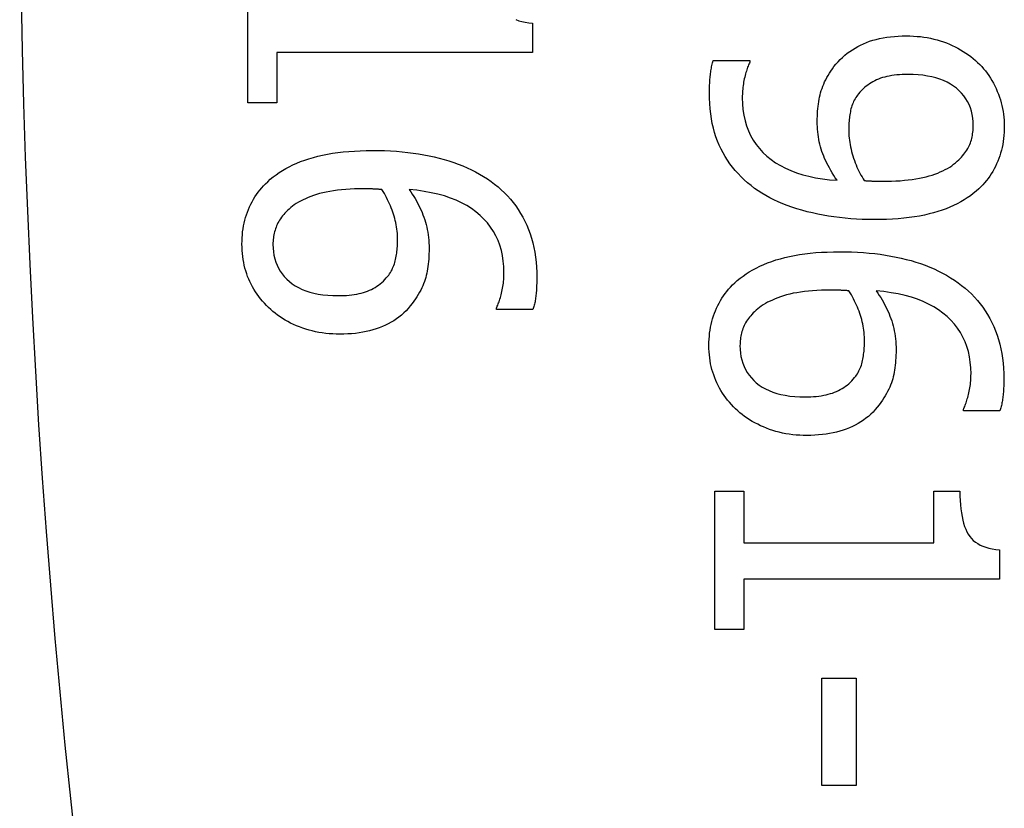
# Model space of a CAD drawing. Header units: inches. Extents: x 4.4 to 77.6, y 5.7 to 46.5.
# Tile 6 of 33: x 4.64 to 4.776, y 26.037 to 26.147. Entities that reach past the tile are written whole.
import ezdxf

# ---------------------------------------------------------------- set-up
doc = ezdxf.new("R2010")
doc.units = ezdxf.units.IN
doc.header["$MEASUREMENT"] = 0
doc.layers.add('Visible Edges(ANSI)', color=7, linetype='Continuous', lineweight=25)
doc.layers.add('Visible Tangent Edges(ANSI)', color=7, linetype='Continuous', lineweight=25)

msp = doc.modelspace()

# ---------------------------------------------------------------- linework, layer by layer
at = {"layer": 'Visible Edges(ANSI)'}
for p, q in [((4.67146, 26.13549), (4.67146, 26.1547)), ((4.71096, 26.14656), (4.71096, 26.14248)), ((4.71096, 26.14248), (4.67548, 26.14248)), ((4.67548, 26.14248), (4.67548, 26.13549)), ((4.73606, 26.14139), (4.74113, 26.14139)), ((4.74113, 26.14139), (4.74113, 26.14114)), ((4.67548, 26.13549), (4.67146, 26.13549)), ((4.70595, 26.10678), (4.70595, 26.107)), ((4.71102, 26.10678), (4.70595, 26.10678)), ((4.77077, 26.09271), (4.77077, 26.09293)), ((4.77585, 26.09271), (4.77077, 26.09271)), ((4.73628, 26.06233), (4.73628, 26.08154)), ((4.73628, 26.08154), (4.7403, 26.08154)), ((4.7403, 26.08154), (4.7403, 26.07439)), ((4.76669, 26.07439), (4.76669, 26.08154)), ((4.76669, 26.08154), (4.77029, 26.08154)), ((4.7403, 26.07439), (4.76669, 26.07439)), ((4.77578, 26.0734), (4.77578, 26.06932)), ((4.77578, 26.06932), (4.7403, 26.06932)), ((4.7403, 26.06932), (4.7403, 26.06233)), ((4.7403, 26.06233), (4.73628, 26.06233)), ((4.75112, 26.04067), (4.75112, 26.05557)), ((4.75112, 26.05557), (4.75591, 26.05557)), ((4.75591, 26.05557), (4.75591, 26.04067)), ((4.75591, 26.04067), (4.75112, 26.04067))]:
    msp.add_line(p, q, dxfattribs=at)
at = {"layer": 'Visible Edges(ANSI)', "flags": 128}
for points in [[(4.70866, 26.14706), (4.70906, 26.14691), (4.70949, 26.14679), (4.70995, 26.14669), (4.71044, 26.14661), (4.71096, 26.14656)], [(4.75281, 26.14053), (4.75309, 26.14087), (4.75338, 26.1412), (4.75368, 26.14152), (4.75399, 26.14182), (4.75431, 26.14211), (4.75465, 26.14238), (4.755, 26.14264), (4.75536, 26.14288), (4.75573, 26.14311), (4.75611, 26.14333), (4.7565, 26.14353), (4.75691, 26.14372), (4.75733, 26.14389), (4.75776, 26.14405), (4.75821, 26.1442), (4.75867, 26.14432), (4.75915, 26.14444), (4.75963, 26.14453), (4.76014, 26.14462), (4.76065, 26.14469), (4.76119, 26.14474), (4.76173, 26.14478), (4.76229, 26.1448), (4.76286, 26.14481)], [(4.76286, 26.14481), (4.76336, 26.1448), (4.76386, 26.14478), (4.76434, 26.14474), (4.76483, 26.1447), (4.7653, 26.14463), (4.76576, 26.14456), (4.76622, 26.14447), (4.76668, 26.14437), (4.76712, 26.14425), (4.76756, 26.14412), (4.76799, 26.14397), (4.76841, 26.14382), (4.76883, 26.14365), (4.76923, 26.14347), (4.76963, 26.14328), (4.77001, 26.14308), (4.77039, 26.14287), (4.77076, 26.14264), (4.77111, 26.14241), (4.77146, 26.14217), (4.7718, 26.14192), (4.77213, 26.14166), (4.77244, 26.14139), (4.77275, 26.1411)], [(4.73552, 26.13693), (4.73552, 26.1371), (4.73552, 26.13728), (4.73553, 26.13746), (4.73553, 26.13764), (4.73554, 26.13783), (4.73555, 26.13801), (4.73556, 26.1382), (4.73557, 26.13839), (4.73558, 26.13859), (4.7356, 26.13878), (4.73561, 26.13898), (4.73563, 26.13917), (4.73565, 26.13937), (4.73567, 26.13957), (4.7357, 26.13976), (4.73573, 26.13995), (4.73576, 26.14014), (4.73579, 26.14033), (4.73583, 26.14051), (4.73587, 26.14069), (4.73591, 26.14087), (4.73596, 26.14105), (4.73601, 26.14122), (4.73606, 26.14139)], [(4.74113, 26.14114), (4.74107, 26.14102), (4.74101, 26.14089), (4.74095, 26.14076), (4.74088, 26.14061), (4.74082, 26.14045), (4.74076, 26.14028), (4.7407, 26.14011), (4.74065, 26.13992), (4.74059, 26.13972), (4.74053, 26.13951), (4.74047, 26.13929), (4.74042, 26.13906), (4.74036, 26.13883), (4.74031, 26.13859), (4.74027, 26.13836), (4.74023, 26.13812), (4.7402, 26.13789), (4.74017, 26.13765), (4.74014, 26.13741), (4.74012, 26.13718), (4.7401, 26.13694), (4.74009, 26.1367), (4.74008, 26.13646), (4.74008, 26.13622)], [(4.75048, 26.13294), (4.75049, 26.1333), (4.7505, 26.13365), (4.75051, 26.134), (4.75054, 26.13434), (4.75057, 26.13468), (4.7506, 26.13502), (4.75065, 26.13534), (4.75069, 26.13567), (4.75075, 26.13599), (4.75081, 26.1363), (4.75088, 26.13661), (4.75096, 26.13691), (4.75105, 26.13721), (4.75115, 26.13751), (4.75126, 26.13781), (4.75138, 26.13811), (4.75151, 26.13841), (4.75166, 26.13872), (4.75182, 26.13902), (4.752, 26.13932), (4.75218, 26.13962), (4.75238, 26.13992), (4.75259, 26.14023), (4.75281, 26.14053)], [(4.77275, 26.1411), (4.77304, 26.14083), (4.77331, 26.14054), (4.77358, 26.14024), (4.77383, 26.13994), (4.77408, 26.13962), (4.77431, 26.13929), (4.77453, 26.13895), (4.77474, 26.1386), (4.77494, 26.13824), (4.77513, 26.13787), (4.77531, 26.13749), (4.77548, 26.1371), (4.77563, 26.1367), (4.77578, 26.13631), (4.77591, 26.13591), (4.77602, 26.13551), (4.77612, 26.13511), (4.77621, 26.13471), (4.77628, 26.13431), (4.77634, 26.13391), (4.77639, 26.13351), (4.77643, 26.13311), (4.77645, 26.1327), (4.77645, 26.1323)], [(4.76308, 26.13945), (4.76268, 26.13944), (4.76228, 26.13943), (4.7619, 26.13941), (4.76152, 26.13937), (4.76116, 26.13934), (4.76082, 26.13929), (4.76048, 26.13923), (4.76016, 26.13916), (4.75985, 26.13909), (4.75955, 26.139), (4.75926, 26.13891), (4.75898, 26.13881), (4.75872, 26.1387), (4.75846, 26.13857), (4.75821, 26.13844), (4.75796, 26.1383), (4.75772, 26.13814), (4.75749, 26.13798), (4.75726, 26.1378), (4.75704, 26.13762), (4.75683, 26.13742), (4.75662, 26.13721), (4.75642, 26.13699), (4.75623, 26.13677)], [(4.77215, 26.13233), (4.77213, 26.13286), (4.77208, 26.13338), (4.772, 26.13388), (4.77189, 26.13435), (4.77174, 26.13481), (4.77156, 26.13525), (4.77135, 26.13568), (4.77111, 26.13608), (4.77084, 26.13647), (4.77053, 26.13684), (4.77019, 26.13718), (4.76982, 26.13752), (4.76941, 26.13782), (4.76898, 26.13811), (4.76852, 26.13836), (4.76803, 26.13859), (4.76752, 26.13879), (4.76697, 26.13896), (4.76639, 26.13911), (4.76579, 26.13923), (4.76516, 26.13933), (4.76449, 26.13939), (4.7638, 26.13943), (4.76308, 26.13945)], [(4.7418, 26.12362), (4.7413, 26.12401), (4.74082, 26.1244), (4.74036, 26.12481), (4.73992, 26.12523), (4.7395, 26.12567), (4.7391, 26.12612), (4.73872, 26.12658), (4.73837, 26.12705), (4.73803, 26.12754), (4.73771, 26.12804), (4.73741, 26.12855), (4.73713, 26.12908), (4.73687, 26.12962), (4.73664, 26.13018), (4.73643, 26.13076), (4.73624, 26.13137), (4.73607, 26.13199), (4.73592, 26.13263), (4.7358, 26.1333), (4.7357, 26.13398), (4.73562, 26.13469), (4.73556, 26.13541), (4.73553, 26.13616), (4.73552, 26.13693)], [(4.74008, 26.13622), (4.74011, 26.13538), (4.74018, 26.13456), (4.74029, 26.13378), (4.74046, 26.13302), (4.74067, 26.1323), (4.74093, 26.13161), (4.74124, 26.13095), (4.7416, 26.13032), (4.742, 26.12972), (4.74245, 26.12915), (4.74295, 26.12861), (4.7435, 26.1281), (4.74408, 26.12763), (4.74471, 26.12719), (4.74538, 26.12679), (4.74609, 26.12642), (4.74684, 26.12608), (4.74763, 26.12579), (4.74847, 26.12552), (4.74934, 26.1253), (4.75025, 26.1251), (4.7512, 26.12495), (4.75219, 26.12482), (4.75323, 26.12474)], [(4.75623, 26.13677), (4.75609, 26.13659), (4.75596, 26.13642), (4.75585, 26.13624), (4.75573, 26.13606), (4.75563, 26.13587), (4.75554, 26.13569), (4.75545, 26.13549), (4.75537, 26.1353), (4.75529, 26.1351), (4.75523, 26.1349), (4.75517, 26.13469), (4.75512, 26.13448), (4.75508, 26.13427), (4.75504, 26.13406), (4.75501, 26.13384), (4.75497, 26.13362), (4.75495, 26.1334), (4.75492, 26.13317), (4.7549, 26.13294), (4.75488, 26.13271), (4.75487, 26.13248), (4.75486, 26.13224), (4.75486, 26.132), (4.75485, 26.13176)], [(4.75323, 26.12474), (4.75299, 26.12509), (4.75277, 26.12543), (4.75256, 26.12578), (4.75236, 26.12612), (4.75217, 26.12646), (4.75199, 26.1268), (4.75182, 26.12713), (4.75166, 26.12746), (4.75151, 26.12779), (4.75138, 26.12811), (4.75125, 26.12844), (4.75114, 26.12876), (4.75103, 26.12908), (4.75094, 26.12941), (4.75085, 26.12974), (4.75077, 26.13007), (4.7507, 26.13041), (4.75065, 26.13076), (4.7506, 26.13111), (4.75055, 26.13147), (4.75052, 26.13183), (4.7505, 26.13219), (4.75049, 26.13256), (4.75048, 26.13294)], [(4.75485, 26.13176), (4.75486, 26.13147), (4.75487, 26.13119), (4.75489, 26.1309), (4.75492, 26.1306), (4.75496, 26.1303), (4.755, 26.13), (4.75505, 26.1297), (4.75512, 26.12939), (4.75519, 26.12908), (4.75526, 26.12876), (4.75535, 26.12844), (4.75544, 26.12812), (4.75554, 26.1278), (4.75565, 26.12748), (4.75576, 26.12718), (4.75588, 26.12688), (4.756, 26.12658), (4.75613, 26.12629), (4.75627, 26.12601), (4.75641, 26.12574), (4.75655, 26.12547), (4.7567, 26.12521), (4.75686, 26.12495), (4.75702, 26.12471)], [(4.76991, 26.12739), (4.77012, 26.12758), (4.77032, 26.12777), (4.7705, 26.12796), (4.77067, 26.12816), (4.77084, 26.12835), (4.77099, 26.12855), (4.77113, 26.12874), (4.77126, 26.12894), (4.77138, 26.12914), (4.77149, 26.12933), (4.77158, 26.12953), (4.77167, 26.12973), (4.77174, 26.12993), (4.77181, 26.13014), (4.77188, 26.13034), (4.77193, 26.13055), (4.77198, 26.13076), (4.77203, 26.13098), (4.77206, 26.1312), (4.77209, 26.13142), (4.77212, 26.13164), (4.77213, 26.13187), (4.77214, 26.1321), (4.77215, 26.13233)], [(4.77645, 26.1323), (4.77645, 26.13185), (4.77643, 26.13141), (4.7764, 26.13098), (4.77635, 26.13055), (4.77629, 26.13013), (4.77623, 26.12971), (4.77614, 26.12931), (4.77605, 26.12891), (4.77594, 26.12852), (4.77582, 26.12813), (4.77569, 26.12776), (4.77554, 26.12739), (4.77539, 26.12702), (4.77522, 26.12667), (4.77504, 26.12632), (4.77485, 26.12598), (4.77464, 26.12565), (4.77443, 26.12533), (4.77421, 26.12501), (4.77397, 26.12471), (4.77372, 26.12441), (4.77346, 26.12412), (4.77319, 26.12383), (4.77291, 26.12356)], [(4.67421, 26.12455), (4.67457, 26.12488), (4.67496, 26.1252), (4.67537, 26.12551), (4.67579, 26.12581), (4.67624, 26.12609), (4.67671, 26.12636), (4.67719, 26.12662), (4.6777, 26.12687), (4.67823, 26.12711), (4.67878, 26.12733), (4.67935, 26.12754), (4.67993, 26.12774), (4.68054, 26.12792), (4.68118, 26.12809), (4.68183, 26.12824), (4.68251, 26.12837), (4.68321, 26.12849), (4.68393, 26.1286), (4.68468, 26.12869), (4.68545, 26.12876), (4.68624, 26.12881), (4.68706, 26.12885), (4.68789, 26.12888), (4.68876, 26.12889)], [(4.68876, 26.12889), (4.6896, 26.12888), (4.69044, 26.12886), (4.69126, 26.12882), (4.69207, 26.12877), (4.69286, 26.1287), (4.69364, 26.12862), (4.69441, 26.12853), (4.69516, 26.12842), (4.69589, 26.12829), (4.69662, 26.12815), (4.69733, 26.128), (4.69802, 26.12783), (4.6987, 26.12765), (4.69937, 26.12745), (4.70002, 26.12723), (4.70066, 26.127), (4.70128, 26.12676), (4.70189, 26.12649), (4.70248, 26.12621), (4.70306, 26.12592), (4.70362, 26.12561), (4.70417, 26.12528), (4.7047, 26.12494), (4.70522, 26.12458)], [(4.75951, 26.12461), (4.76017, 26.12462), (4.7608, 26.12463), (4.76141, 26.12466), (4.76201, 26.12469), (4.76258, 26.12474), (4.76313, 26.12479), (4.76366, 26.12486), (4.76418, 26.12494), (4.76467, 26.12502), (4.76514, 26.12512), (4.76559, 26.12523), (4.76602, 26.12534), (4.76643, 26.12547), (4.76683, 26.1256), (4.76721, 26.12575), (4.76757, 26.1259), (4.76792, 26.12606), (4.76825, 26.12622), (4.76857, 26.1264), (4.76887, 26.12658), (4.76915, 26.12677), (4.76942, 26.12697), (4.76968, 26.12717), (4.76991, 26.12739)], [(4.67063, 26.11587), (4.67064, 26.11631), (4.67066, 26.11674), (4.67069, 26.11716), (4.67073, 26.11758), (4.67079, 26.11799), (4.67086, 26.1184), (4.67094, 26.1188), (4.67103, 26.11919), (4.67114, 26.11958), (4.67125, 26.11996), (4.67138, 26.12033), (4.67153, 26.1207), (4.67168, 26.12106), (4.67185, 26.12142), (4.67203, 26.12176), (4.67222, 26.1221), (4.67243, 26.12243), (4.67264, 26.12276), (4.67287, 26.12307), (4.67311, 26.12338), (4.67337, 26.12368), (4.67364, 26.12398), (4.67392, 26.12427), (4.67421, 26.12455)], [(4.68757, 26.12356), (4.68691, 26.12355), (4.68626, 26.12354), (4.68563, 26.12351), (4.68503, 26.12347), (4.68445, 26.12342), (4.68389, 26.12336), (4.68335, 26.12329), (4.68283, 26.1232), (4.68234, 26.12311), (4.68187, 26.123), (4.68141, 26.12289), (4.68099, 26.12276), (4.68058, 26.12262), (4.68018, 26.12248), (4.67981, 26.12234), (4.67945, 26.12218), (4.67911, 26.12202), (4.67878, 26.12186), (4.67847, 26.12169), (4.67818, 26.12151), (4.6779, 26.12133), (4.67764, 26.12114), (4.6774, 26.12095), (4.67717, 26.12075)], [(4.69006, 26.12346), (4.68997, 26.12347), (4.68987, 26.12347), (4.68978, 26.12348), (4.68968, 26.12348), (4.68959, 26.12349), (4.6895, 26.12349), (4.6894, 26.1235), (4.68931, 26.1235), (4.68922, 26.12351), (4.68913, 26.12351), (4.68904, 26.12352), (4.68895, 26.12353), (4.68885, 26.12353), (4.68876, 26.12354), (4.68866, 26.12354), (4.68855, 26.12354), (4.68844, 26.12355), (4.68833, 26.12355), (4.68822, 26.12355), (4.6881, 26.12355), (4.68797, 26.12356), (4.68784, 26.12356), (4.68771, 26.12356), (4.68757, 26.12356)], [(4.70522, 26.12458), (4.70571, 26.12421), (4.70618, 26.12383), (4.70663, 26.12343), (4.70707, 26.12302), (4.70749, 26.12258), (4.70789, 26.12213), (4.70827, 26.12166), (4.70863, 26.12118), (4.70897, 26.12067), (4.7093, 26.12015), (4.7096, 26.11961), (4.70989, 26.11906), (4.71016, 26.11849), (4.7104, 26.1179), (4.71062, 26.1173), (4.71082, 26.11669), (4.711, 26.11606), (4.71115, 26.11541), (4.71128, 26.11476), (4.71138, 26.11408), (4.71146, 26.11339), (4.71152, 26.11269), (4.71156, 26.11197), (4.71157, 26.11124)], [(4.75833, 26.11928), (4.75752, 26.11929), (4.75672, 26.11931), (4.75592, 26.11935), (4.75513, 26.1194), (4.75435, 26.11947), (4.75358, 26.11956), (4.75281, 26.11966), (4.75205, 26.11977), (4.7513, 26.1199), (4.75055, 26.12005), (4.74981, 26.12021), (4.74908, 26.12038), (4.74836, 26.12057), (4.74766, 26.12078), (4.74698, 26.121), (4.74633, 26.12123), (4.74569, 26.12148), (4.74507, 26.12174), (4.74448, 26.12202), (4.7439, 26.12231), (4.74335, 26.12262), (4.74281, 26.12294), (4.7423, 26.12327), (4.7418, 26.12362)], [(4.75702, 26.12471), (4.75709, 26.1247), (4.75716, 26.1247), (4.75723, 26.12469), (4.75731, 26.12468), (4.75739, 26.12468), (4.75747, 26.12467), (4.75756, 26.12467), (4.75765, 26.12466), (4.75775, 26.12466), (4.75785, 26.12465), (4.75795, 26.12465), (4.75806, 26.12464), (4.75817, 26.12464), (4.75828, 26.12463), (4.7584, 26.12463), (4.75851, 26.12462), (4.75863, 26.12462), (4.75875, 26.12462), (4.75887, 26.12462), (4.759, 26.12461), (4.75912, 26.12461), (4.75925, 26.12461), (4.75938, 26.12461), (4.75951, 26.12461)], [(4.77291, 26.12356), (4.77254, 26.12322), (4.77215, 26.1229), (4.77174, 26.12259), (4.77132, 26.1223), (4.77087, 26.12202), (4.77041, 26.12175), (4.76992, 26.12149), (4.76942, 26.12125), (4.7689, 26.12101), (4.76836, 26.1208), (4.76781, 26.12059), (4.76723, 26.1204), (4.76663, 26.12022), (4.76601, 26.12006), (4.76536, 26.11991), (4.76468, 26.11978), (4.76398, 26.11966), (4.76325, 26.11956), (4.7625, 26.11948), (4.76172, 26.11941), (4.76091, 26.11935), (4.76008, 26.11931), (4.75922, 26.11929), (4.75833, 26.11928)], [(4.69223, 26.11644), (4.69223, 26.11675), (4.69222, 26.11706), (4.6922, 26.11736), (4.69217, 26.11766), (4.69214, 26.11797), (4.69209, 26.11827), (4.69204, 26.11856), (4.69198, 26.11886), (4.69192, 26.11916), (4.69185, 26.11945), (4.69176, 26.11974), (4.69167, 26.12003), (4.69158, 26.12032), (4.69147, 26.12061), (4.69136, 26.1209), (4.69125, 26.12119), (4.69112, 26.12147), (4.69099, 26.12176), (4.69085, 26.12204), (4.69071, 26.12233), (4.69056, 26.12261), (4.6904, 26.1229), (4.69024, 26.12318), (4.69006, 26.12346)], [(4.707, 26.11194), (4.70698, 26.11275), (4.70691, 26.11353), (4.7068, 26.11428), (4.70664, 26.11501), (4.70643, 26.11571), (4.70618, 26.11638), (4.70588, 26.11703), (4.70553, 26.11765), (4.70514, 26.11825), (4.7047, 26.11881), (4.70422, 26.11936), (4.70369, 26.11987), (4.70311, 26.12036), (4.70249, 26.12081), (4.70183, 26.12123), (4.70112, 26.12161), (4.70037, 26.12196), (4.69957, 26.12228), (4.69873, 26.12256), (4.69784, 26.12281), (4.69691, 26.12302), (4.69594, 26.1232), (4.69492, 26.12335), (4.69386, 26.12346)], [(4.69386, 26.12346), (4.69407, 26.12315), (4.69428, 26.12283), (4.69448, 26.12251), (4.69467, 26.1222), (4.69485, 26.12188), (4.69502, 26.12156), (4.69519, 26.12123), (4.69534, 26.12091), (4.69549, 26.12058), (4.69563, 26.12026), (4.69576, 26.11993), (4.69589, 26.1196), (4.696, 26.11927), (4.69611, 26.11893), (4.6962, 26.11859), (4.69628, 26.11824), (4.69636, 26.11789), (4.69642, 26.11753), (4.69648, 26.11716), (4.69652, 26.11679), (4.69656, 26.11642), (4.69658, 26.11604), (4.6966, 26.11565), (4.6966, 26.11526)], [(4.67717, 26.12075), (4.67697, 26.12056), (4.67678, 26.12037), (4.6766, 26.12019), (4.67643, 26.11999), (4.67627, 26.1198), (4.67612, 26.11961), (4.67598, 26.11941), (4.67585, 26.11922), (4.67573, 26.11902), (4.67562, 26.11882), (4.67552, 26.11862), (4.67544, 26.11842), (4.67536, 26.11822), (4.67528, 26.11801), (4.67522, 26.1178), (4.67516, 26.11759), (4.67511, 26.11738), (4.67506, 26.11717), (4.67503, 26.11695), (4.675, 26.11673), (4.67497, 26.11651), (4.67495, 26.11629), (4.67494, 26.11606), (4.67494, 26.11584)], [(4.67433, 26.10706), (4.67404, 26.10736), (4.67375, 26.10766), (4.67348, 26.10797), (4.67322, 26.10828), (4.67297, 26.1086), (4.67274, 26.10893), (4.67251, 26.10926), (4.6723, 26.1096), (4.6721, 26.10995), (4.67191, 26.1103), (4.67174, 26.11066), (4.67157, 26.11102), (4.67142, 26.11139), (4.67129, 26.11177), (4.67116, 26.11215), (4.67105, 26.11254), (4.67095, 26.11293), (4.67087, 26.11333), (4.6708, 26.11374), (4.67074, 26.11415), (4.67069, 26.11457), (4.67066, 26.115), (4.67064, 26.11543), (4.67063, 26.11587)], [(4.67494, 26.11584), (4.67496, 26.11531), (4.675, 26.11481), (4.67508, 26.11432), (4.67519, 26.11385), (4.67533, 26.11339), (4.67551, 26.11295), (4.67571, 26.11253), (4.67595, 26.11213), (4.67621, 26.11174), (4.67651, 26.11137), (4.67684, 26.11102), (4.67721, 26.11068), (4.6776, 26.11037), (4.67802, 26.11008), (4.67848, 26.10983), (4.67897, 26.10959), (4.67949, 26.10939), (4.68004, 26.10921), (4.68062, 26.10906), (4.68123, 26.10894), (4.68188, 26.10884), (4.68255, 26.10878), (4.68326, 26.10874), (4.684, 26.10872)], [(4.69086, 26.1114), (4.691, 26.11158), (4.69112, 26.11176), (4.69124, 26.11194), (4.69135, 26.11213), (4.69146, 26.11232), (4.69155, 26.11252), (4.69164, 26.11272), (4.69172, 26.11292), (4.69179, 26.11312), (4.69186, 26.11333), (4.69191, 26.11355), (4.69196, 26.11376), (4.692, 26.11398), (4.69204, 26.1142), (4.69208, 26.11442), (4.69211, 26.11464), (4.69214, 26.11486), (4.69217, 26.11509), (4.69219, 26.11531), (4.6922, 26.11554), (4.69222, 26.11576), (4.69223, 26.11599), (4.69223, 26.11621), (4.69223, 26.11644)], [(4.6966, 26.11526), (4.6966, 26.11488), (4.69659, 26.11451), (4.69657, 26.11415), (4.69655, 26.11379), (4.69652, 26.11345), (4.69649, 26.11311), (4.69645, 26.11278), (4.6964, 26.11245), (4.69634, 26.11214), (4.69628, 26.11183), (4.69621, 26.11153), (4.69614, 26.11124), (4.69606, 26.11095), (4.69596, 26.11066), (4.69585, 26.11037), (4.69573, 26.11008), (4.69559, 26.10978), (4.69544, 26.10948), (4.69528, 26.10918), (4.69511, 26.10887), (4.69492, 26.10857), (4.69472, 26.10826), (4.6945, 26.10795), (4.69427, 26.10764)], [(4.73903, 26.11048), (4.73939, 26.11081), (4.73978, 26.11113), (4.74019, 26.11144), (4.74061, 26.11174), (4.74106, 26.11202), (4.74153, 26.1123), (4.74202, 26.11255), (4.74252, 26.1128), (4.74305, 26.11304), (4.7436, 26.11326), (4.74417, 26.11347), (4.74476, 26.11367), (4.74537, 26.11385), (4.746, 26.11402), (4.74665, 26.11417), (4.74733, 26.11431), (4.74803, 26.11442), (4.74876, 26.11453), (4.7495, 26.11462), (4.75027, 26.11469), (4.75106, 26.11474), (4.75188, 26.11478), (4.75272, 26.11481), (4.75358, 26.11482)], [(4.75358, 26.11482), (4.75443, 26.11481), (4.75526, 26.11479), (4.75608, 26.11475), (4.75689, 26.1147), (4.75768, 26.11463), (4.75846, 26.11455), (4.75923, 26.11446), (4.75998, 26.11435), (4.76072, 26.11422), (4.76144, 26.11408), (4.76215, 26.11393), (4.76285, 26.11376), (4.76353, 26.11358), (4.76419, 26.11338), (4.76484, 26.11316), (4.76548, 26.11293), (4.7661, 26.11269), (4.76671, 26.11242), (4.7673, 26.11214), (4.76788, 26.11185), (4.76844, 26.11154), (4.76899, 26.11121), (4.76952, 26.11087), (4.77004, 26.11051)], [(4.684, 26.10872), (4.6844, 26.10873), (4.68479, 26.10874), (4.68516, 26.10876), (4.68553, 26.10879), (4.68589, 26.10883), (4.68623, 26.10888), (4.68656, 26.10894), (4.68689, 26.10901), (4.6872, 26.10908), (4.6875, 26.10916), (4.68779, 26.10926), (4.68807, 26.10936), (4.68834, 26.10947), (4.6886, 26.10959), (4.68886, 26.10973), (4.68911, 26.10987), (4.68935, 26.11002), (4.68959, 26.11019), (4.68982, 26.11036), (4.69004, 26.11055), (4.69026, 26.11075), (4.69046, 26.11096), (4.69067, 26.11117), (4.69086, 26.1114)], [(4.70595, 26.107), (4.70602, 26.10713), (4.70608, 26.10726), (4.70614, 26.1074), (4.7062, 26.10756), (4.70626, 26.10772), (4.70632, 26.10788), (4.70638, 26.10806), (4.70644, 26.10825), (4.7065, 26.10844), (4.70656, 26.10864), (4.70661, 26.10885), (4.70667, 26.10907), (4.70672, 26.1093), (4.70677, 26.10952), (4.70682, 26.10975), (4.70686, 26.10999), (4.70689, 26.11022), (4.70692, 26.11046), (4.70695, 26.1107), (4.70697, 26.11094), (4.70698, 26.11119), (4.707, 26.11144), (4.707, 26.11169), (4.707, 26.11194)], [(4.71157, 26.11124), (4.71157, 26.11103), (4.71156, 26.11081), (4.71156, 26.1106), (4.71155, 26.11039), (4.71154, 26.11018), (4.71153, 26.10997), (4.71152, 26.10977), (4.71151, 26.10957), (4.7115, 26.10937), (4.71148, 26.10917), (4.71146, 26.10898), (4.71144, 26.10879), (4.71142, 26.1086), (4.71139, 26.10841), (4.71137, 26.10823), (4.71134, 26.10805), (4.71131, 26.10788), (4.71127, 26.10771), (4.71124, 26.10754), (4.7112, 26.10738), (4.71116, 26.10722), (4.71112, 26.10707), (4.71107, 26.10692), (4.71102, 26.10678)], [(4.73546, 26.1018), (4.73546, 26.10224), (4.73548, 26.10267), (4.73551, 26.10309), (4.73555, 26.10351), (4.73561, 26.10392), (4.73568, 26.10433), (4.73576, 26.10473), (4.73585, 26.10512), (4.73596, 26.10551), (4.73608, 26.10589), (4.73621, 26.10626), (4.73635, 26.10663), (4.7365, 26.10699), (4.73667, 26.10735), (4.73685, 26.10769), (4.73704, 26.10803), (4.73725, 26.10836), (4.73747, 26.10869), (4.73769, 26.109), (4.73794, 26.10931), (4.73819, 26.10961), (4.73846, 26.10991), (4.73874, 26.1102), (4.73903, 26.11048)], [(4.77004, 26.11051), (4.77053, 26.11014), (4.771, 26.10976), (4.77146, 26.10936), (4.77189, 26.10895), (4.77231, 26.10851), (4.77271, 26.10806), (4.77309, 26.10759), (4.77345, 26.10711), (4.77379, 26.1066), (4.77412, 26.10608), (4.77443, 26.10554), (4.77471, 26.10499), (4.77498, 26.10442), (4.77523, 26.10383), (4.77545, 26.10323), (4.77564, 26.10262), (4.77582, 26.10199), (4.77597, 26.10134), (4.7761, 26.10069), (4.7762, 26.10001), (4.77628, 26.09932), (4.77634, 26.09862), (4.77638, 26.0979), (4.77639, 26.09717)], [(4.7524, 26.10949), (4.75173, 26.10948), (4.75108, 26.10947), (4.75045, 26.10944), (4.74985, 26.1094), (4.74927, 26.10935), (4.74871, 26.10929), (4.74817, 26.10922), (4.74765, 26.10913), (4.74716, 26.10904), (4.74669, 26.10893), (4.74624, 26.10882), (4.74581, 26.10869), (4.7454, 26.10855), (4.74501, 26.10841), (4.74463, 26.10827), (4.74427, 26.10811), (4.74393, 26.10795), (4.7436, 26.10779), (4.74329, 26.10762), (4.743, 26.10744), (4.74272, 26.10726), (4.74246, 26.10707), (4.74222, 26.10688), (4.742, 26.10668)], [(4.75489, 26.10939), (4.75479, 26.1094), (4.75469, 26.1094), (4.7546, 26.10941), (4.75451, 26.10941), (4.75441, 26.10942), (4.75432, 26.10942), (4.75423, 26.10943), (4.75413, 26.10943), (4.75404, 26.10944), (4.75395, 26.10944), (4.75386, 26.10945), (4.75377, 26.10946), (4.75368, 26.10946), (4.75358, 26.10947), (4.75348, 26.10947), (4.75337, 26.10947), (4.75327, 26.10948), (4.75315, 26.10948), (4.75304, 26.10948), (4.75292, 26.10948), (4.75279, 26.10949), (4.75267, 26.10949), (4.75253, 26.10949), (4.7524, 26.10949)], [(4.75705, 26.10237), (4.75705, 26.10268), (4.75704, 26.10299), (4.75702, 26.10329), (4.75699, 26.10359), (4.75696, 26.1039), (4.75692, 26.1042), (4.75686, 26.10449), (4.75681, 26.10479), (4.75674, 26.10509), (4.75667, 26.10538), (4.75659, 26.10567), (4.7565, 26.10596), (4.7564, 26.10625), (4.7563, 26.10654), (4.75619, 26.10683), (4.75607, 26.10712), (4.75595, 26.1074), (4.75581, 26.10769), (4.75568, 26.10797), (4.75553, 26.10826), (4.75538, 26.10854), (4.75522, 26.10883), (4.75506, 26.10911), (4.75489, 26.10939)], [(4.77183, 26.09787), (4.7718, 26.09868), (4.77173, 26.09946), (4.77162, 26.10021), (4.77146, 26.10094), (4.77125, 26.10164), (4.771, 26.10231), (4.7707, 26.10296), (4.77035, 26.10358), (4.76996, 26.10418), (4.76952, 26.10474), (4.76904, 26.10529), (4.76851, 26.1058), (4.76793, 26.10629), (4.76731, 26.10674), (4.76665, 26.10716), (4.76594, 26.10754), (4.76519, 26.10789), (4.76439, 26.10821), (4.76355, 26.10849), (4.76267, 26.10874), (4.76174, 26.10895), (4.76076, 26.10913), (4.75974, 26.10928), (4.75868, 26.10939)], [(4.75868, 26.10939), (4.7589, 26.10908), (4.7591, 26.10876), (4.7593, 26.10844), (4.75949, 26.10813), (4.75967, 26.10781), (4.75984, 26.10749), (4.76001, 26.10716), (4.76016, 26.10684), (4.76031, 26.10651), (4.76045, 26.10619), (4.76058, 26.10586), (4.76071, 26.10553), (4.76082, 26.1052), (4.76093, 26.10486), (4.76102, 26.10452), (4.76111, 26.10417), (4.76118, 26.10382), (4.76125, 26.10346), (4.7613, 26.10309), (4.76135, 26.10272), (4.76138, 26.10235), (4.76141, 26.10197), (4.76142, 26.10158), (4.76143, 26.10119)], [(4.69427, 26.10764), (4.694, 26.10728), (4.69371, 26.10694), (4.69341, 26.10662), (4.69309, 26.10631), (4.69276, 26.10602), (4.69242, 26.10575), (4.69207, 26.10549), (4.69171, 26.10524), (4.69133, 26.10501), (4.69094, 26.1048), (4.69054, 26.1046), (4.69013, 26.10441), (4.6897, 26.10425), (4.68926, 26.10409), (4.68881, 26.10395), (4.68835, 26.10383), (4.68788, 26.10372), (4.68739, 26.10363), (4.68689, 26.10354), (4.68638, 26.10348), (4.68586, 26.10343), (4.68533, 26.10339), (4.68478, 26.10337), (4.68422, 26.10336)], [(4.68422, 26.10336), (4.68372, 26.10337), (4.68323, 26.10339), (4.68274, 26.10342), (4.68226, 26.10347), (4.68178, 26.10354), (4.68131, 26.10361), (4.68085, 26.1037), (4.68039, 26.10381), (4.67994, 26.10393), (4.67949, 26.10406), (4.67906, 26.10421), (4.67863, 26.10437), (4.6782, 26.10454), (4.67779, 26.10472), (4.67739, 26.10491), (4.67701, 26.10511), (4.67663, 26.10532), (4.67627, 26.10554), (4.67592, 26.10577), (4.67558, 26.10601), (4.67525, 26.10626), (4.67493, 26.10652), (4.67463, 26.10679), (4.67433, 26.10706)], [(4.742, 26.10668), (4.74179, 26.10649), (4.7416, 26.10631), (4.74142, 26.10612), (4.74125, 26.10592), (4.74109, 26.10573), (4.74094, 26.10554), (4.7408, 26.10534), (4.74067, 26.10515), (4.74055, 26.10495), (4.74044, 26.10475), (4.74034, 26.10455), (4.74026, 26.10435), (4.74018, 26.10415), (4.74011, 26.10394), (4.74004, 26.10373), (4.73998, 26.10352), (4.73993, 26.10331), (4.73989, 26.1031), (4.73985, 26.10288), (4.73982, 26.10266), (4.73979, 26.10244), (4.73978, 26.10222), (4.73977, 26.10199), (4.73976, 26.10177)], [(4.73916, 26.09299), (4.73886, 26.09329), (4.73857, 26.09359), (4.7383, 26.0939), (4.73804, 26.09421), (4.73779, 26.09453), (4.73756, 26.09486), (4.73733, 26.09519), (4.73712, 26.09553), (4.73692, 26.09588), (4.73673, 26.09623), (4.73656, 26.09659), (4.7364, 26.09695), (4.73625, 26.09732), (4.73611, 26.0977), (4.73598, 26.09808), (4.73587, 26.09847), (4.73578, 26.09886), (4.73569, 26.09926), (4.73562, 26.09967), (4.73556, 26.10008), (4.73551, 26.1005), (4.73548, 26.10093), (4.73546, 26.10136), (4.73546, 26.1018)], [(4.73976, 26.10177), (4.73978, 26.10124), (4.73983, 26.10074), (4.7399, 26.10025), (4.74001, 26.09978), (4.74016, 26.09932), (4.74033, 26.09888), (4.74053, 26.09846), (4.74077, 26.09806), (4.74104, 26.09767), (4.74134, 26.0973), (4.74167, 26.09695), (4.74203, 26.09661), (4.74242, 26.0963), (4.74285, 26.09601), (4.7433, 26.09576), (4.74379, 26.09552), (4.74431, 26.09532), (4.74486, 26.09514), (4.74544, 26.09499), (4.74605, 26.09487), (4.7467, 26.09477), (4.74738, 26.09471), (4.74808, 26.09467), (4.74882, 26.09465)], [(4.75568, 26.09733), (4.75582, 26.09751), (4.75594, 26.09769), (4.75606, 26.09787), (4.75617, 26.09806), (4.75628, 26.09825), (4.75637, 26.09845), (4.75646, 26.09865), (4.75654, 26.09885), (4.75661, 26.09905), (4.75668, 26.09926), (4.75673, 26.09948), (4.75678, 26.09969), (4.75683, 26.09991), (4.75687, 26.10013), (4.7569, 26.10035), (4.75693, 26.10057), (4.75696, 26.10079), (4.75699, 26.10102), (4.75701, 26.10124), (4.75702, 26.10147), (4.75704, 26.10169), (4.75705, 26.10192), (4.75705, 26.10214), (4.75705, 26.10237)], [(4.76143, 26.10119), (4.76142, 26.10081), (4.76141, 26.10044), (4.7614, 26.10008), (4.76137, 26.09972), (4.76135, 26.09938), (4.76131, 26.09904), (4.76127, 26.09871), (4.76122, 26.09838), (4.76117, 26.09807), (4.7611, 26.09776), (4.76104, 26.09746), (4.76096, 26.09717), (4.76088, 26.09688), (4.76078, 26.09659), (4.76067, 26.0963), (4.76055, 26.09601), (4.76041, 26.09571), (4.76026, 26.09541), (4.7601, 26.09511), (4.75993, 26.0948), (4.75974, 26.0945), (4.75954, 26.09419), (4.75932, 26.09388), (4.7591, 26.09357)], [(4.77077, 26.09293), (4.77084, 26.09306), (4.7709, 26.09319), (4.77096, 26.09333), (4.77102, 26.09349), (4.77108, 26.09365), (4.77114, 26.09381), (4.7712, 26.09399), (4.77126, 26.09418), (4.77132, 26.09437), (4.77138, 26.09457), (4.77144, 26.09478), (4.77149, 26.095), (4.77154, 26.09523), (4.77159, 26.09545), (4.77164, 26.09568), (4.77168, 26.09592), (4.77171, 26.09615), (4.77174, 26.09639), (4.77177, 26.09663), (4.77179, 26.09687), (4.77181, 26.09712), (4.77182, 26.09737), (4.77182, 26.09762), (4.77183, 26.09787)], [(4.74882, 26.09465), (4.74922, 26.09466), (4.74961, 26.09467), (4.74999, 26.09469), (4.75035, 26.09472), (4.75071, 26.09476), (4.75105, 26.09481), (4.75139, 26.09487), (4.75171, 26.09494), (4.75202, 26.09501), (4.75232, 26.0951), (4.75261, 26.09519), (4.75289, 26.09529), (4.75316, 26.0954), (4.75343, 26.09552), (4.75368, 26.09566), (4.75393, 26.0958), (4.75417, 26.09595), (4.75441, 26.09612), (4.75464, 26.0963), (4.75486, 26.09648), (4.75508, 26.09668), (4.75529, 26.09689), (4.75549, 26.0971), (4.75568, 26.09733)], [(4.77639, 26.09717), (4.77639, 26.09696), (4.77639, 26.09674), (4.77638, 26.09653), (4.77637, 26.09632), (4.77637, 26.09611), (4.77636, 26.0959), (4.77635, 26.0957), (4.77633, 26.0955), (4.77632, 26.0953), (4.7763, 26.0951), (4.77628, 26.09491), (4.77626, 26.09472), (4.77624, 26.09453), (4.77621, 26.09434), (4.77619, 26.09416), (4.77616, 26.09398), (4.77613, 26.09381), (4.77609, 26.09364), (4.77606, 26.09347), (4.77602, 26.09331), (4.77598, 26.09315), (4.77594, 26.093), (4.77589, 26.09285), (4.77585, 26.09271)], [(4.7591, 26.09357), (4.75882, 26.09321), (4.75853, 26.09288), (4.75823, 26.09255), (4.75791, 26.09224), (4.75759, 26.09195), (4.75725, 26.09168), (4.75689, 26.09142), (4.75653, 26.09117), (4.75615, 26.09094), (4.75576, 26.09073), (4.75536, 26.09053), (4.75495, 26.09034), (4.75452, 26.09018), (4.75408, 26.09002), (4.75363, 26.08988), (4.75317, 26.08976), (4.7527, 26.08965), (4.75221, 26.08956), (4.75172, 26.08947), (4.75121, 26.08941), (4.75068, 26.08936), (4.75015, 26.08932), (4.7496, 26.0893), (4.74905, 26.08929)], [(4.74905, 26.08929), (4.74854, 26.0893), (4.74805, 26.08932), (4.74756, 26.08935), (4.74708, 26.0894), (4.7466, 26.08947), (4.74613, 26.08954), (4.74567, 26.08963), (4.74521, 26.08974), (4.74476, 26.08986), (4.74432, 26.08999), (4.74388, 26.09014), (4.74345, 26.0903), (4.74303, 26.09047), (4.74261, 26.09065), (4.74222, 26.09084), (4.74183, 26.09104), (4.74145, 26.09125), (4.74109, 26.09147), (4.74074, 26.0917), (4.7404, 26.09194), (4.74007, 26.09219), (4.73975, 26.09245), (4.73945, 26.09272), (4.73916, 26.09299)], [(4.77029, 26.08154), (4.7703, 26.08088), (4.77033, 26.08025), (4.77037, 26.07965), (4.77042, 26.07908), (4.77049, 26.07853), (4.77058, 26.07802), (4.77069, 26.07754), (4.77081, 26.07709), (4.77094, 26.07666), (4.77109, 26.07627), (4.77126, 26.07591), (4.77144, 26.07557), (4.77165, 26.07527), (4.77188, 26.07498), (4.77215, 26.07472), (4.77244, 26.07448), (4.77276, 26.07427), (4.7731, 26.07407), (4.77348, 26.0739), (4.77388, 26.07376), (4.77431, 26.07363), (4.77478, 26.07353), (4.77526, 26.07346), (4.77578, 26.0734)]]:
    msp.add_lwpolyline(points, dxfattribs=at)
at = {"layer": 'Visible Tangent Edges(ANSI)'}
msp.add_arc((5.91233, 26.17255), 1.27255, 158.44534, 201.55466, dxfattribs=at)

doc.saveas('drawing.dxf')
